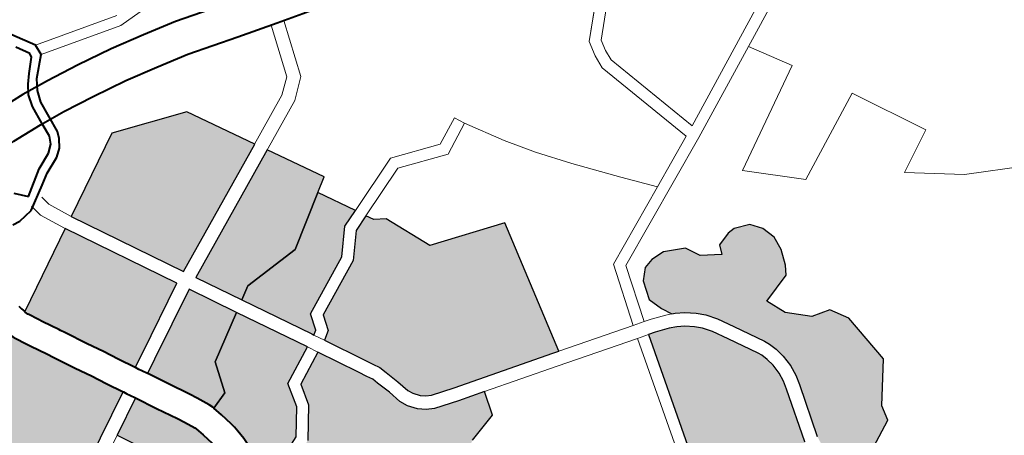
# Model space of a CAD drawing. Header units: metres. Extents: x 149090 to 149776, y 485756 to 486362.
# Tile 30 of 82: x 149591.32 to 149604.01, y 486287.97 to 486293.33. Entities that reach past the tile are written whole.
import ezdxf

# ---------------------------------------------------------------- set-up
doc = ezdxf.new("R2010")
doc.units = ezdxf.units.M
doc.header["$MEASUREMENT"] = 0
for name, color, linetype, lineweight in [('WVB-alg-onderhoek', 7, 'Continuous', 30), ('WVB-pen-brm-dik 018', 6, 'Continuous', 13), ('WVB-pen-dik 035', 1, 'Continuous', 40), ('WVB-raster-20%', 254, 'Continuous', 30), ('WVB-raster-60%', 253, 'Continuous', 30)]:
    doc.layers.add(name, color=color, linetype=linetype, lineweight=lineweight)

# ---------------------------------------------------------------- blocks, each defined once
blk = doc.blocks.new('INZET')
at = {"layer": 'WVB-raster-20%', "extrusion": (0, 0, -1)}
for points in [[(0.101216, -0.102675), (0.101018, -0.102546), (0.100724, -0.102412), (0.098987, -0.101682), (0.098775, -0.101522), (0.098705, -0.101446), (0.098643, -0.101339), (0.098617, -0.101237), (0.098585, -0.101025), (0.098552, -0.100262), (0.098521, -0.100077), (0.098449, -0.099902), (0.098285, -0.099638), (0.097353, -0.098356), (0.097239, -0.098233), (0.097135, -0.098139), (0.096795, -0.097942), (0.093895, -0.09636), (0.09413, -0.095928), (0.094328, -0.095553), (0.094557, -0.095146), (0.094863, -0.094567), (0.094919, -0.094461), (0.094939, -0.094423), (0.095159, -0.094024), (0.095234, -0.09389), (0.095365, -0.093634), (0.095399, -0.093559), (0.095422, -0.09349), (0.0959, -0.093763), (0.100368, -0.096216), (0.099766, -0.097332), (0.100126, -0.09755), (0.100361, -0.097735), (0.100497, -0.097945), (0.100571, -0.09818), (0.10062, -0.098477), (0.100769, -0.098737), (0.101028, -0.099034), (0.101135, -0.099195), (0.101452, -0.099792), (0.101776, -0.101094), (0.102025, -0.101234), (0.102166, -0.101729), (0.102136, -0.101728)], [(0.088162, -0.103069), (0.087255, -0.102567), (0.08646, -0.102333), (0.086283, -0.10172), (0.086963, -0.101528), (0.087582, -0.101336), (0.087774, -0.101235), (0.087947, -0.101093), (0.088116, -0.100874), (0.088207, -0.100672), (0.088294, -0.100321), (0.088404, -0.099952), (0.088448, -0.099802), (0.088533, -0.099655), (0.088645, -0.099441), (0.089204, -0.098413), (0.090042, -0.098835), (0.090185, -0.099386), (0.090728, -0.100125), (0.091886, -0.100594), (0.092261, -0.100584), (0.092296, -0.100731), (0.092328, -0.100892), (0.092343, -0.101023), (0.092339, -0.101173), (0.092335, -0.101196), (0.092329, -0.101225), (0.092301, -0.101296), (0.092288, -0.101329), (0.092144, -0.101632), (0.092038, -0.101852), (0.091937, -0.101505), (0.091084, -0.101732), (0.091184, -0.102038), (0.09022, -0.102318), (0.090299, -0.10254)], [(0.079578, -0.109589), (0.079086, -0.109322), (0.078915, -0.10867), (0.07821, -0.108317), (0.078124, -0.107921), (0.077386, -0.106959), (0.077515, -0.10559), (0.077793, -0.10513), (0.078274, -0.105002), (0.078773, -0.104524), (0.078987, -0.10401), (0.078196, -0.103743), (0.078067, -0.103529), (0.077918, -0.103133), (0.077886, -0.10277), (0.077993, -0.102417), (0.078206, -0.102139), (0.078601, -0.101991), (0.078794, -0.102002), (0.079147, -0.102119), (0.079243, -0.102355), (0.079713, -0.102055), (0.079917, -0.101681), (0.08043, -0.101435), (0.080793, -0.101424), (0.08105, -0.101489), (0.081294, -0.101747), (0.08144, -0.102225), (0.081317, -0.102601), (0.08118, -0.102866), (0.0811, -0.102903), (0.080887, -0.103033), (0.080659, -0.103215), (0.080482, -0.103392), (0.08029, -0.103648), (0.080058, -0.104055), (0.079629, -0.104818), (0.079571, -0.104953), (0.079506, -0.105158), (0.079459, -0.105411), (0.07945, -0.105715), (0.079478, -0.106003), (0.079541, -0.106248), (0.079936, -0.107606), (0.080089, -0.108843), (0.080211, -0.109221), (0.079589, -0.109408)]]:
    blk.add_hatch(color=256, dxfattribs=at).paths.add_polyline_path(points)
at = {"layer": 'WVB-raster-20%'}
for points in [[(-0.089034, -0.097994), (-0.089064, -0.09794), (-0.090029, -0.096183), (-0.089694, -0.095977), (-0.088154, -0.095912), (-0.086835, -0.09505), (-0.086312, -0.095988), (-0.086768, -0.096162), (-0.087286, -0.09676), (-0.088788, -0.097496), (-0.088919, -0.09792)], [(-0.091941, -0.100292), (-0.092193, -0.100285), (-0.092122, -0.09995), (-0.092087, -0.099763), (-0.092056, -0.099455), (-0.092045, -0.099287), (-0.092048, -0.099132), (-0.092063, -0.098893), (-0.092077, -0.098752), (-0.092097, -0.098631), (-0.092164, -0.0983), (-0.092229, -0.098043), (-0.091768, -0.09789), (-0.091509, -0.097095), (-0.090327, -0.096367), (-0.089348, -0.09815), (-0.090298, -0.098628), (-0.090461, -0.099255), (-0.09092, -0.099878)], [(-0.084111, -0.101972), (-0.084274, -0.101925), (-0.086864, -0.101192), (-0.087448, -0.101011), (-0.087579, -0.100942), (-0.087694, -0.100848), (-0.087813, -0.100693), (-0.087875, -0.100556), (-0.087957, -0.100229), (-0.088068, -0.099852), (-0.088125, -0.099662), (-0.088226, -0.099487), (-0.088336, -0.099277), (-0.08889, -0.098258), (-0.088665, -0.098114), (-0.088539, -0.097708), (-0.087099, -0.097003), (-0.086591, -0.096415), (-0.086165, -0.096252), (-0.086056, -0.096447), (-0.085783, -0.09662), (-0.085264, -0.09783), (-0.083348, -0.098464)], [(-0.08196, -0.110452), (-0.082173, -0.110438), (-0.083868, -0.109968), (-0.085069, -0.109628), (-0.085378, -0.109443), (-0.085366, -0.109367), (-0.085341, -0.109131), (-0.085332, -0.109049), (-0.08533, -0.108807), (-0.08534, -0.108645), (-0.085426, -0.108354), (-0.085493, -0.108192), (-0.085611, -0.107957), (-0.085739, -0.107734), (-0.083355, -0.106727), (-0.083217, -0.106627), (-0.083087, -0.106473), (-0.082989, -0.106299), (-0.082844, -0.106007), (-0.0828, -0.105865), (-0.081979, -0.102953), (-0.081804, -0.103004), (-0.081452, -0.103127), (-0.081265, -0.103213), (-0.081088, -0.10332), (-0.080893, -0.103477), (-0.080747, -0.103622), (-0.080583, -0.103841), (-0.080362, -0.104227), (-0.079943, -0.104973), (-0.0799, -0.105075), (-0.079846, -0.105243), (-0.079808, -0.105448), (-0.0798, -0.105704), (-0.079824, -0.105942), (-0.079879, -0.106155), (-0.08028, -0.107536), (-0.080433, -0.108768), (-0.080644, -0.109427), (-0.080735, -0.109616), (-0.080854, -0.109787), (-0.081033, -0.109966), (-0.081182, -0.110093), (-0.08142, -0.11022), (-0.081727, -0.110381)]]:
    blk.add_hatch(color=256, dxfattribs=at).paths.add_polyline_path(points)
at = {"layer": 'WVB-raster-60%', "ltscale": 0.5}
for points in [[(-0.090833, -0.094718), (-0.092386, -0.091891), (-0.090293, -0.090742), (-0.088397, -0.091406), (-0.087442, -0.093092)], [(-0.090029, -0.096183), (-0.090665, -0.095025), (-0.087269, -0.093397), (-0.086469, -0.09481), (-0.086835, -0.09505), (-0.088154, -0.095912), (-0.089694, -0.095977)]]:
    blk.add_hatch(color=256, dxfattribs=at).paths.add_polyline_path(points)
at = {"layer": 'WVB-raster-60%'}
for points in [[(-0.09328, -0.096024), (-0.093513, -0.095597), (-0.093713, -0.095218), (-0.093943, -0.09481), (-0.094244, -0.09424), (-0.0943, -0.094134), (-0.094323, -0.09409), (-0.094547, -0.093686), (-0.094615, -0.093562), (-0.094735, -0.093328), (-0.094747, -0.093302), (-0.094773, -0.093223), (-0.094778, -0.093204), (-0.092692, -0.092059), (-0.091149, -0.09487), (-0.092914, -0.095825)], [(-0.092229, -0.098043), (-0.092237, -0.098012), (-0.092278, -0.097906), (-0.092431, -0.09759), (-0.092531, -0.097397), (-0.092825, -0.096865), (-0.093109, -0.096339), (-0.093113, -0.096332), (-0.092747, -0.096132), (-0.090981, -0.095176), (-0.090327, -0.096367), (-0.091509, -0.097095), (-0.091768, -0.09789)], [(-0.092883, -0.100163), (-0.09407, -0.099991), (-0.094294, -0.098985), (-0.094055, -0.098305), (-0.09467, -0.097182), (-0.093728, -0.096667), (-0.093725, -0.096672), (-0.09344, -0.0972), (-0.093148, -0.097728), (-0.093056, -0.097904), (-0.092921, -0.098184), (-0.092906, -0.098224), (-0.092847, -0.098456), (-0.092785, -0.098758), (-0.092771, -0.098843), (-0.092761, -0.098949), (-0.092747, -0.09916), (-0.092745, -0.099271), (-0.092754, -0.099397), (-0.09278, -0.099664), (-0.092808, -0.099813)]]:
    blk.add_hatch(color=256, dxfattribs=at).paths.add_polyline_path(points)
at = {"layer": 'WVB-pen-brm-dik 018', "ltscale": 0.5}
for p, q in [((-0.088439, -0.088339), (-0.090592, -0.087756)), ((-0.088504, -0.088602), (-0.090614, -0.088032)), ((-0.087072, -0.088599), (-0.088504, -0.088602)), ((-0.085768, -0.09215), (-0.085332, -0.090828)), ((-0.085467, -0.092353), (-0.084994, -0.090922)), ((-0.086145, -0.09247), (-0.085768, -0.09215)), ((-0.085953, -0.092766), (-0.085467, -0.092353)), ((-0.090833, -0.094718), (-0.086145, -0.09247)), ((-0.090665, -0.095025), (-0.085953, -0.092766))]:
    blk.add_line(p, q, dxfattribs=at)
at = {"layer": 'WVB-pen-brm-dik 018'}
for p, q in [((-0.092309, -0.088563), (-0.091593, -0.088606)), ((-0.091593, -0.088606), (-0.090872, -0.088681)), ((-0.090872, -0.088681), (-0.090009, -0.088797)), ((-0.090009, -0.088797), (-0.089054, -0.088955)), ((-0.089054, -0.088955), (-0.088166, -0.089137)), ((-0.088166, -0.089137), (-0.087293, -0.089337)), ((-0.091666, -0.089503), (-0.092476, -0.089455)), ((-0.090978, -0.089574), (-0.091666, -0.089503)), ((-0.090142, -0.089687), (-0.090978, -0.089574)), ((-0.087293, -0.089337), (-0.085956, -0.089714)), ((-0.089218, -0.08984), (-0.090142, -0.089687)), ((-0.088357, -0.090017), (-0.089218, -0.08984)), ((-0.087515, -0.090209), (-0.088357, -0.090017)), ((-0.086202, -0.09058), (-0.087515, -0.090209)), ((-0.08517, -0.090875), (-0.086202, -0.09058)), ((-0.092386, -0.091891), (-0.090293, -0.090742)), ((-0.090293, -0.090742), (-0.088397, -0.091406)), ((-0.09301, -0.091408), (-0.093067, -0.091082)), ((-0.093067, -0.091082), (-0.09301, -0.091408)), ((-0.092718, -0.091048), (-0.092674, -0.091299)), ((-0.092674, -0.091299), (-0.092718, -0.091048)), ((-0.084493, -0.091056), (-0.08517, -0.090875)), ((-0.092674, -0.091299), (-0.092386, -0.091891)), ((-0.092386, -0.091891), (-0.092674, -0.091299)), ((-0.092703, -0.09204), (-0.09301, -0.091408)), ((-0.09301, -0.091408), (-0.092703, -0.09204)), ((-0.088397, -0.091406), (-0.087442, -0.093092)), ((-0.094778, -0.093204), (-0.092692, -0.092059)), ((-0.092692, -0.092059), (-0.092703, -0.09204)), ((-0.092703, -0.09204), (-0.092692, -0.092059)), ((-0.092692, -0.092059), (-0.091149, -0.09487)), ((-0.090833, -0.094718), (-0.092386, -0.091891)), ((-0.087269, -0.093397), (-0.086469, -0.09481)), ((-0.078876, -0.095898), (-0.076644, -0.093617)), ((-0.076644, -0.093617), (-0.078876, -0.095898)), ((-0.078601, -0.096046), (-0.076471, -0.093869)), ((-0.076471, -0.093869), (-0.078601, -0.096046)), ((-0.091149, -0.09487), (-0.092914, -0.095825)), ((-0.086469, -0.09481), (-0.086835, -0.09505)), ((-0.090029, -0.096183), (-0.090665, -0.095025)), ((-0.086835, -0.09505), (-0.086312, -0.095988)), ((-0.092747, -0.096132), (-0.090981, -0.095176)), ((-0.090981, -0.095176), (-0.090327, -0.096367)), ((-0.086312, -0.095988), (-0.084796, -0.095408)), ((-0.084796, -0.095408), (-0.086312, -0.095988)), ((-0.084796, -0.095408), (-0.08354, -0.09585)), ((-0.08354, -0.09585), (-0.084796, -0.095408)), ((-0.07559, -0.098369), (-0.069117, -0.095177)), ((-0.069117, -0.095177), (-0.07559, -0.098369)), ((-0.08354, -0.09585), (-0.082847, -0.095503)), ((-0.082847, -0.095503), (-0.08354, -0.09585)), ((-0.082847, -0.095503), (-0.082713, -0.095771)), ((-0.082713, -0.095771), (-0.082847, -0.095503)), ((-0.092914, -0.095825), (-0.09328, -0.096024)), ((-0.084792, -0.095727), (-0.086165, -0.096252)), ((-0.086165, -0.096252), (-0.084792, -0.095727)), ((-0.08352, -0.096175), (-0.084792, -0.095727)), ((-0.084792, -0.095727), (-0.08352, -0.096175)), ((-0.082713, -0.095771), (-0.08352, -0.096175)), ((-0.08352, -0.096175), (-0.082713, -0.095771)), ((-0.082713, -0.095771), (-0.082133, -0.09672)), ((-0.082133, -0.09672), (-0.082713, -0.095771)), ((-0.07896, -0.096292), (-0.078876, -0.095898)), ((-0.078876, -0.095898), (-0.07896, -0.096292)), ((-0.09328, -0.096024), (-0.093277, -0.09603)), ((-0.093277, -0.09603), (-0.093229, -0.096118)), ((-0.093229, -0.096118), (-0.093188, -0.096194)), ((-0.093113, -0.096332), (-0.092747, -0.096132)), ((-0.089064, -0.09794), (-0.090029, -0.096183)), ((-0.086768, -0.096162), (-0.087286, -0.09676)), ((-0.086312, -0.095988), (-0.086768, -0.096162)), ((-0.078663, -0.096335), (-0.078601, -0.096046)), ((-0.078601, -0.096046), (-0.078663, -0.096335)), ((-0.093895, -0.09636), (-0.096795, -0.097942)), ((-0.093892, -0.096365), (-0.093895, -0.09636)), ((-0.093844, -0.096453), (-0.093892, -0.096365)), ((-0.093188, -0.096194), (-0.093113, -0.096332)), ((-0.090327, -0.096367), (-0.089348, -0.09815)), ((-0.087099, -0.097003), (-0.086591, -0.096415)), ((-0.086591, -0.096415), (-0.086165, -0.096252)), ((-0.086165, -0.096252), (-0.086056, -0.096447)), ((-0.078988, -0.096647), (-0.07896, -0.096292)), ((-0.07896, -0.096292), (-0.078988, -0.096647)), ((-0.078684, -0.096617), (-0.078663, -0.096335)), ((-0.078663, -0.096335), (-0.078684, -0.096617)), ((-0.09467, -0.097182), (-0.093728, -0.096667)), ((-0.093803, -0.096528), (-0.093844, -0.096453)), ((-0.093728, -0.096667), (-0.093803, -0.096528)), ((-0.086056, -0.096447), (-0.085783, -0.09662)), ((-0.085783, -0.09662), (-0.085264, -0.09783)), ((-0.078233, -0.099335), (-0.078988, -0.096647)), ((-0.078988, -0.096647), (-0.078233, -0.099335)), ((-0.077959, -0.099203), (-0.078684, -0.096617)), ((-0.078684, -0.096617), (-0.077959, -0.099203)), ((-0.087286, -0.09676), (-0.088788, -0.097496)), ((-0.082133, -0.09672), (-0.081649, -0.097434)), ((-0.081649, -0.097434), (-0.082133, -0.09672)), ((-0.096623, -0.098247), (-0.09467, -0.097182)), ((-0.088539, -0.097708), (-0.087099, -0.097003)), ((-0.081649, -0.097434), (-0.081055, -0.09821)), ((-0.081055, -0.09821), (-0.081649, -0.097434)), ((-0.088788, -0.097496), (-0.088919, -0.09792)), ((-0.088665, -0.098114), (-0.088539, -0.097708)), ((-0.07454, -0.097517), (-0.077959, -0.099203)), ((-0.077959, -0.099203), (-0.07454, -0.097517)), ((-0.089034, -0.097994), (-0.089064, -0.09794)), ((-0.088919, -0.09792), (-0.089034, -0.097994)), ((-0.085264, -0.09783), (-0.083348, -0.098464)), ((-0.089348, -0.09815), (-0.090298, -0.098628)), ((-0.089204, -0.098413), (-0.089348, -0.09815)), ((-0.089348, -0.09815), (-0.089204, -0.098413)), ((-0.089034, -0.097994), (-0.08889, -0.098258)), ((-0.08889, -0.098258), (-0.089034, -0.097994)), ((-0.08889, -0.098258), (-0.088665, -0.098114)), ((-0.081055, -0.09821), (-0.080219, -0.099228)), ((-0.080219, -0.099228), (-0.081055, -0.09821)), ((-0.090042, -0.098835), (-0.089204, -0.098413)), ((-0.089204, -0.098413), (-0.088645, -0.099441)), ((-0.088336, -0.099277), (-0.08889, -0.098258)), ((-0.083348, -0.098464), (-0.084111, -0.101972)), ((-0.07559, -0.098369), (-0.077988, -0.099552)), ((-0.077988, -0.099552), (-0.07559, -0.098369)), ((-0.074959, -0.099421), (-0.07559, -0.098369)), ((-0.07559, -0.098369), (-0.074959, -0.099421)), ((-0.090298, -0.098628), (-0.090461, -0.099255)), ((-0.090185, -0.099386), (-0.090042, -0.098835)), ((-0.080219, -0.099228), (-0.079597, -0.099975)), ((-0.079597, -0.099975), (-0.080219, -0.099228)), ((-0.090461, -0.099255), (-0.09092, -0.099878)), ((-0.090728, -0.100125), (-0.090185, -0.099386)), ((-0.088645, -0.099441), (-0.088533, -0.099655)), ((-0.088226, -0.099487), (-0.088336, -0.099277)), ((-0.079597, -0.099975), (-0.078233, -0.099335)), ((-0.078233, -0.099335), (-0.079597, -0.099975)), ((-0.077561, -0.100897), (-0.074959, -0.099421)), ((-0.074959, -0.099421), (-0.077561, -0.100897)), ((-0.088533, -0.099655), (-0.088448, -0.099802)), ((-0.088125, -0.099662), (-0.088226, -0.099487)), ((-0.088068, -0.099852), (-0.088125, -0.099662)), ((-0.077988, -0.099552), (-0.081424, -0.101162)), ((-0.081424, -0.101162), (-0.077988, -0.099552)), ((-0.088448, -0.099802), (-0.088404, -0.099952)), ((-0.088404, -0.099952), (-0.088294, -0.100321)), ((-0.087957, -0.100229), (-0.088068, -0.099852)), ((-0.081671, -0.100947), (-0.079597, -0.099975)), ((-0.079597, -0.099975), (-0.081671, -0.100947)), ((-0.087875, -0.100556), (-0.087957, -0.100229)), ((-0.088294, -0.100321), (-0.088207, -0.100672)), ((-0.088207, -0.100672), (-0.088116, -0.100874)), ((-0.087813, -0.100693), (-0.087875, -0.100556)), ((-0.087694, -0.100848), (-0.087813, -0.100693)), ((-0.088116, -0.100874), (-0.087947, -0.101093)), ((-0.087579, -0.100942), (-0.087694, -0.100848)), ((-0.087448, -0.101011), (-0.087579, -0.100942)), ((-0.082166, -0.102535), (-0.081671, -0.100947)), ((-0.081671, -0.100947), (-0.082166, -0.102535)), ((-0.076357, -0.102023), (-0.077561, -0.100897)), ((-0.077561, -0.100897), (-0.076357, -0.102023)), ((-0.074105, -0.100897), (-0.076357, -0.102023)), ((-0.076357, -0.102023), (-0.074105, -0.100897)), ((-0.073095, -0.102761), (-0.074105, -0.100897)), ((-0.074105, -0.100897), (-0.073095, -0.102761)), ((-0.087947, -0.101093), (-0.087774, -0.101235)), ((-0.087774, -0.101235), (-0.087582, -0.101336)), ((-0.086864, -0.101192), (-0.087448, -0.101011)), ((-0.084274, -0.101925), (-0.086864, -0.101192)), ((-0.081424, -0.101162), (-0.081878, -0.102618)), ((-0.081878, -0.102618), (-0.081424, -0.101162)), ((-0.087582, -0.101336), (-0.086963, -0.101528)), ((-0.081294, -0.101747), (-0.08105, -0.101489)), ((-0.08105, -0.101489), (-0.080793, -0.101424)), ((-0.080793, -0.101424), (-0.08043, -0.101435)), ((-0.08043, -0.101435), (-0.079917, -0.101681)), ((-0.086963, -0.101528), (-0.086283, -0.10172)), ((-0.086283, -0.10172), (-0.08646, -0.102333)), ((-0.084371, -0.102261), (-0.086283, -0.10172)), ((-0.086283, -0.10172), (-0.084371, -0.102261)), ((-0.08144, -0.102225), (-0.081294, -0.101747)), ((-0.079917, -0.101681), (-0.079713, -0.102055)), ((-0.084111, -0.101972), (-0.084274, -0.101925)), ((-0.084111, -0.101972), (-0.082166, -0.102535)), ((-0.082166, -0.102535), (-0.084111, -0.101972)), ((-0.079147, -0.102119), (-0.078794, -0.102002)), ((-0.078794, -0.102002), (-0.078601, -0.101991)), ((-0.078601, -0.101991), (-0.078206, -0.102139)), ((-0.082267, -0.10287), (-0.084371, -0.102261)), ((-0.084371, -0.102261), (-0.082267, -0.10287)), ((-0.081317, -0.102601), (-0.08144, -0.102225)), ((-0.079713, -0.102055), (-0.079243, -0.102355)), ((-0.079243, -0.102355), (-0.079147, -0.102119)), ((-0.078206, -0.102139), (-0.077993, -0.102417)), ((-0.08646, -0.102333), (-0.087255, -0.102567)), ((-0.077993, -0.102417), (-0.077886, -0.10277)), ((-0.082166, -0.102535), (-0.081878, -0.102618)), ((-0.081878, -0.102618), (-0.082166, -0.102535)), ((-0.081878, -0.102618), (-0.081697, -0.10267)), ((-0.081697, -0.10267), (-0.081878, -0.102618)), ((-0.081697, -0.10267), (-0.081321, -0.102802)), ((-0.081321, -0.102802), (-0.081697, -0.10267)), ((-0.08118, -0.102866), (-0.081317, -0.102601)), ((-0.077886, -0.10277), (-0.077918, -0.103133)), ((-0.074183, -0.103344), (-0.073095, -0.102761)), ((-0.073095, -0.102761), (-0.074183, -0.103344)), ((-0.083088, -0.10578), (-0.082267, -0.10287)), ((-0.082267, -0.10287), (-0.083088, -0.10578)), ((-0.0828, -0.105865), (-0.081979, -0.102953)), ((-0.081979, -0.102953), (-0.082267, -0.10287)), ((-0.082267, -0.10287), (-0.081979, -0.102953)), ((-0.081979, -0.102953), (-0.081804, -0.103004)), ((-0.081804, -0.103004), (-0.081452, -0.103127)), ((-0.081321, -0.102802), (-0.08118, -0.102866)), ((-0.08118, -0.102866), (-0.081321, -0.102802)), ((-0.0811, -0.102903), (-0.08118, -0.102866)), ((-0.080887, -0.103033), (-0.0811, -0.102903)), ((-0.080659, -0.103215), (-0.080887, -0.103033)), ((-0.081452, -0.103127), (-0.081265, -0.103213)), ((-0.081265, -0.103213), (-0.081088, -0.10332)), ((-0.080482, -0.103392), (-0.080659, -0.103215)), ((-0.077918, -0.103133), (-0.078067, -0.103529)), ((-0.081088, -0.10332), (-0.080893, -0.103477)), ((-0.080893, -0.103477), (-0.080747, -0.103622)), ((-0.08029, -0.103648), (-0.080482, -0.103392)), ((-0.078067, -0.103529), (-0.078196, -0.103743)), ((-0.07294, -0.104276), (-0.074183, -0.103344)), ((-0.074183, -0.103344), (-0.07294, -0.104276)), ((-0.080747, -0.103622), (-0.080583, -0.103841)), ((-0.080058, -0.104055), (-0.08029, -0.103648)), ((-0.078196, -0.103743), (-0.078987, -0.10401)), ((-0.080583, -0.103841), (-0.080362, -0.104227)), ((-0.079629, -0.104818), (-0.080058, -0.104055)), ((-0.078987, -0.10401), (-0.078773, -0.104524)), ((-0.080362, -0.104227), (-0.079943, -0.104973)), ((-0.070843, -0.105363), (-0.07294, -0.104276)), ((-0.07294, -0.104276), (-0.070843, -0.105363)), ((-0.078773, -0.104524), (-0.078274, -0.105002)), ((-0.079943, -0.104973), (-0.0799, -0.105075)), ((-0.079571, -0.104953), (-0.079629, -0.104818)), ((-0.079506, -0.105158), (-0.079571, -0.104953)), ((-0.078274, -0.105002), (-0.077793, -0.10513)), ((-0.0799, -0.105075), (-0.079846, -0.105243)), ((-0.079846, -0.105243), (-0.079808, -0.105448)), ((-0.079459, -0.105411), (-0.079506, -0.105158)), ((-0.077793, -0.10513), (-0.077515, -0.10559)), ((-0.079808, -0.105448), (-0.0798, -0.105704)), ((-0.07945, -0.105715), (-0.079459, -0.105411)), ((-0.0798, -0.105704), (-0.079824, -0.105942)), ((-0.079478, -0.106003), (-0.07945, -0.105715)), ((-0.077515, -0.10559), (-0.077386, -0.106959)), ((-0.079824, -0.105942), (-0.079879, -0.106155)), ((-0.079541, -0.106248), (-0.079478, -0.106003)), ((-0.079879, -0.106155), (-0.08028, -0.107536)), ((-0.079936, -0.107606), (-0.079541, -0.106248)), ((-0.077386, -0.106959), (-0.078124, -0.107921)), ((-0.078124, -0.107921), (-0.07821, -0.108317)), ((-0.07821, -0.108317), (-0.078915, -0.10867))]:
    blk.add_line(p, q, dxfattribs=at)
at = {"layer": 'WVB-pen-dik 035', "ltscale": 0.5}
for p, q in [((-0.090592, -0.087756), (-0.090941, -0.087185)), ((-0.090838, -0.087843), (-0.091035, -0.087499)), ((-0.090614, -0.088032), (-0.090592, -0.087756)), ((-0.091147, -0.088259), (-0.090852, -0.087945)), ((-0.091061, -0.088477), (-0.090614, -0.088032)), ((-0.090852, -0.087945), (-0.090838, -0.087843)), ((-0.091327, -0.088464), (-0.091147, -0.088259)), ((-0.091473, -0.088693), (-0.091327, -0.088464)), ((-0.091226, -0.088739), (-0.091061, -0.088477)), ((-0.091563, -0.088999), (-0.091473, -0.088693)), ((-0.091322, -0.089031), (-0.091226, -0.088739)), ((-0.091616, -0.089508), (-0.091563, -0.088999)), ((-0.091409, -0.089896), (-0.091322, -0.089031)), ((-0.09165, -0.089879), (-0.091616, -0.089508)), ((-0.091921, -0.090222), (-0.091738, -0.090062)), ((-0.091738, -0.090062), (-0.09165, -0.089879)), ((-0.091621, -0.09028), (-0.091477, -0.090073)), ((-0.091477, -0.090073), (-0.091409, -0.089896)), ((-0.092356, -0.090413), (-0.091921, -0.090222)), ((-0.091804, -0.090427), (-0.091621, -0.09028)), ((-0.09325, -0.09055), (-0.092988, -0.090836)), ((-0.092988, -0.090836), (-0.092356, -0.090413)), ((-0.092251, -0.090625), (-0.091804, -0.090427)), ((-0.093137, -0.091168), (-0.092531, -0.090799)), ((-0.092531, -0.090799), (-0.092251, -0.090625)), ((-0.093741, -0.091204), (-0.093532, -0.091228)), ((-0.093532, -0.091228), (-0.093137, -0.091168)), ((-0.094821, -0.093004), (-0.094805, -0.093102)), ((-0.094805, -0.093102), (-0.094778, -0.093204))]:
    blk.add_line(p, q, dxfattribs=at)
at = {"layer": 'WVB-pen-dik 035', "flags": 128}
for points in [[(-0.083163, -0.090465), (-0.084266, -0.090185), (-0.084929, -0.090007), (-0.085956, -0.089714), (-0.087293, -0.089337), (-0.088166, -0.089137), (-0.089054, -0.088955), (-0.090009, -0.088797), (-0.090872, -0.088681), (-0.091593, -0.088606), (-0.092309, -0.088563)], [(-0.092532, -0.089453), (-0.092476, -0.089455), (-0.091666, -0.089503), (-0.090978, -0.089574), (-0.090142, -0.089687), (-0.089218, -0.08984), (-0.088357, -0.090017), (-0.087515, -0.090209), (-0.086202, -0.09058), (-0.08517, -0.090875), (-0.084493, -0.091056), (-0.083252, -0.091371), (-0.082818, -0.091455), (-0.08203, -0.091596), (-0.081237, -0.091704), (-0.08035, -0.091796), (-0.07939, -0.091838), (-0.078718, -0.091846), (-0.077982, -0.09183), (-0.077196, -0.09178), (-0.077142, -0.091774)], [(-0.09328, -0.096024), (-0.093513, -0.095597), (-0.093713, -0.095218), (-0.093943, -0.09481), (-0.094244, -0.09424), (-0.0943, -0.094134), (-0.094323, -0.09409), (-0.094547, -0.093686), (-0.094615, -0.093562), (-0.094735, -0.093328), (-0.094747, -0.093302), (-0.094773, -0.093223), (-0.094778, -0.093204)], [(-0.095422, -0.09349), (-0.095399, -0.093559), (-0.095365, -0.093634), (-0.095234, -0.09389), (-0.095159, -0.094024), (-0.094939, -0.094423), (-0.094919, -0.094461), (-0.094863, -0.094567), (-0.094557, -0.095146), (-0.094328, -0.095553), (-0.09413, -0.095928), (-0.093895, -0.09636)], [(-0.093113, -0.096332), (-0.093188, -0.096194), (-0.093229, -0.096118), (-0.093277, -0.09603), (-0.09328, -0.096024)], [(-0.093895, -0.09636), (-0.093892, -0.096365), (-0.093844, -0.096453), (-0.093803, -0.096528), (-0.093728, -0.096667)], [(-0.092229, -0.098043), (-0.092237, -0.098012), (-0.092278, -0.097906), (-0.092431, -0.09759), (-0.092531, -0.097397), (-0.092825, -0.096865), (-0.093109, -0.096339), (-0.093113, -0.096332)], [(-0.093728, -0.096667), (-0.093725, -0.096672), (-0.09344, -0.0972), (-0.093148, -0.097728), (-0.093056, -0.097904), (-0.092921, -0.098184), (-0.092906, -0.098224), (-0.092847, -0.098456), (-0.092785, -0.098758), (-0.092771, -0.098843), (-0.092761, -0.098949), (-0.092747, -0.09916), (-0.092745, -0.099271), (-0.092754, -0.099397), (-0.09278, -0.099664), (-0.092808, -0.099813), (-0.092883, -0.100163)], [(-0.092193, -0.100285), (-0.092122, -0.09995), (-0.092087, -0.099763), (-0.092056, -0.099455), (-0.092045, -0.099287), (-0.092048, -0.099132), (-0.092063, -0.098893), (-0.092077, -0.098752), (-0.092097, -0.098631), (-0.092164, -0.0983), (-0.092229, -0.098043)]]:
    blk.add_lwpolyline(points, dxfattribs=at)
at = {"layer": 'WVB-raster-20%', "flags": 128}
for points in [[(-0.096795, -0.097942), (-0.093895, -0.09636), (-0.09413, -0.095928), (-0.094328, -0.095553), (-0.094557, -0.095146), (-0.094863, -0.094567), (-0.094919, -0.094461), (-0.094939, -0.094423), (-0.095159, -0.094024), (-0.095234, -0.09389), (-0.095365, -0.093634)], [(-0.087255, -0.102567), (-0.08646, -0.102333), (-0.086283, -0.10172), (-0.086963, -0.101528), (-0.087582, -0.101336), (-0.087774, -0.101235), (-0.087947, -0.101093), (-0.088116, -0.100874), (-0.088207, -0.100672), (-0.088294, -0.100321), (-0.088404, -0.099952), (-0.088448, -0.099802), (-0.088533, -0.099655), (-0.088645, -0.099441), (-0.089204, -0.098413), (-0.090042, -0.098835), (-0.090185, -0.099386), (-0.090728, -0.100125)], [(-0.078915, -0.10867), (-0.07821, -0.108317), (-0.078124, -0.107921), (-0.077386, -0.106959), (-0.077515, -0.10559), (-0.077793, -0.10513), (-0.078274, -0.105002), (-0.078773, -0.104524), (-0.078987, -0.10401), (-0.078196, -0.103743), (-0.078067, -0.103529), (-0.077918, -0.103133), (-0.077886, -0.10277), (-0.077993, -0.102417), (-0.078206, -0.102139), (-0.078601, -0.101991), (-0.078794, -0.102002), (-0.079147, -0.102119), (-0.079243, -0.102355), (-0.079713, -0.102055), (-0.079917, -0.101681), (-0.08043, -0.101435), (-0.080793, -0.101424), (-0.08105, -0.101489), (-0.081294, -0.101747), (-0.08144, -0.102225), (-0.081317, -0.102601), (-0.08118, -0.102866), (-0.0811, -0.102903), (-0.080887, -0.103033), (-0.080659, -0.103215), (-0.080482, -0.103392), (-0.08029, -0.103648), (-0.080058, -0.104055), (-0.079629, -0.104818), (-0.079571, -0.104953), (-0.079506, -0.105158), (-0.079459, -0.105411), (-0.07945, -0.105715), (-0.079478, -0.106003), (-0.079541, -0.106248), (-0.079936, -0.107606)], [(-0.08028, -0.107536), (-0.079879, -0.106155), (-0.079824, -0.105942), (-0.0798, -0.105704), (-0.079808, -0.105448), (-0.079846, -0.105243), (-0.0799, -0.105075), (-0.079943, -0.104973), (-0.080362, -0.104227), (-0.080583, -0.103841), (-0.080747, -0.103622), (-0.080893, -0.103477), (-0.081088, -0.10332), (-0.081265, -0.103213), (-0.081452, -0.103127), (-0.081804, -0.103004), (-0.081979, -0.102953), (-0.0828, -0.105865)]]:
    blk.add_lwpolyline(points, dxfattribs=at)
for points in [[(-0.089034, -0.097994), (-0.088919, -0.09792), (-0.088788, -0.097496), (-0.087286, -0.09676), (-0.086768, -0.096162), (-0.086312, -0.095988), (-0.086835, -0.09505), (-0.088154, -0.095912), (-0.089694, -0.095977), (-0.090029, -0.096183), (-0.089064, -0.09794)], [(-0.092193, -0.100285), (-0.091941, -0.100292), (-0.09092, -0.099878), (-0.090461, -0.099255), (-0.090298, -0.098628), (-0.089348, -0.09815), (-0.090327, -0.096367), (-0.091509, -0.097095), (-0.091768, -0.09789), (-0.092229, -0.098043), (-0.092164, -0.0983), (-0.092097, -0.098631), (-0.092077, -0.098752), (-0.092063, -0.098893), (-0.092048, -0.099132), (-0.092045, -0.099287), (-0.092056, -0.099455), (-0.092087, -0.099763), (-0.092122, -0.09995)], [(-0.084111, -0.101972), (-0.083348, -0.098464), (-0.085264, -0.09783), (-0.085783, -0.09662), (-0.086056, -0.096447), (-0.086165, -0.096252), (-0.086591, -0.096415), (-0.087099, -0.097003), (-0.088539, -0.097708), (-0.088665, -0.098114), (-0.08889, -0.098258), (-0.088336, -0.099277), (-0.088226, -0.099487), (-0.088125, -0.099662), (-0.088068, -0.099852), (-0.087957, -0.100229), (-0.087875, -0.100556), (-0.087813, -0.100693), (-0.087694, -0.100848), (-0.087579, -0.100942), (-0.087448, -0.101011), (-0.086864, -0.101192), (-0.084274, -0.101925)]]:
    blk.add_lwpolyline(points, close=True, dxfattribs=at)
at = {"layer": 'WVB-raster-60%', "ltscale": 0.5, "flags": 128}
for points in [[(-0.090833, -0.094718), (-0.087442, -0.093092), (-0.088397, -0.091406), (-0.090293, -0.090742), (-0.092386, -0.091891)], [(-0.087269, -0.093397), (-0.090665, -0.095025), (-0.090029, -0.096183), (-0.089694, -0.095977), (-0.088154, -0.095912), (-0.086835, -0.09505), (-0.086469, -0.09481)]]:
    blk.add_lwpolyline(points, close=True, dxfattribs=at)
at = {"layer": 'WVB-raster-60%', "flags": 128}
for points in [[(-0.091149, -0.09487), (-0.092692, -0.092059), (-0.094778, -0.093204), (-0.094773, -0.093223), (-0.094747, -0.093302), (-0.094735, -0.093328), (-0.094615, -0.093562), (-0.094547, -0.093686), (-0.094323, -0.09409), (-0.0943, -0.094134), (-0.094244, -0.09424), (-0.093943, -0.09481), (-0.093713, -0.095218), (-0.093513, -0.095597), (-0.09328, -0.096024), (-0.092914, -0.095825)], [(-0.090327, -0.096367), (-0.090981, -0.095176), (-0.092747, -0.096132), (-0.093113, -0.096332), (-0.093109, -0.096339), (-0.092825, -0.096865), (-0.092531, -0.097397), (-0.092431, -0.09759), (-0.092278, -0.097906), (-0.092237, -0.098012), (-0.092229, -0.098043), (-0.091768, -0.09789), (-0.091509, -0.097095)], [(-0.092883, -0.100163), (-0.092808, -0.099813), (-0.09278, -0.099664), (-0.092754, -0.099397), (-0.092745, -0.099271), (-0.092747, -0.09916), (-0.092761, -0.098949), (-0.092771, -0.098843), (-0.092785, -0.098758), (-0.092847, -0.098456), (-0.092906, -0.098224), (-0.092921, -0.098184), (-0.093056, -0.097904), (-0.093148, -0.097728), (-0.09344, -0.0972), (-0.093725, -0.096672), (-0.093728, -0.096667), (-0.09467, -0.097182), (-0.094055, -0.098305), (-0.094294, -0.098985), (-0.09407, -0.099991)]]:
    blk.add_lwpolyline(points, close=True, dxfattribs=at)

msp = doc.modelspace()

# ---------------------------------------------------------------- linework, layer by layer
at = {"layer": 'WVB-alg-onderhoek', "lineweight": 40, "ltscale": 500}
msp.add_3dface([(149266.051, 485765.994), (149768.655, 486120.415), (149603.259, 486354.964), (149100.655, 486000.543)], dxfattribs=at)

# ---------------------------------------------------------------- block references
at = {"layer": 'WVB-raster-60%', "xscale": 500.0000000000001, "yscale": 500.0000000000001, "zscale": 500.0000000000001, "rotation": 35.19028839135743}
msp.add_blockref('INZET', (149603.259, 486354.964), dxfattribs=at)

doc.saveas('drawing.dxf')
